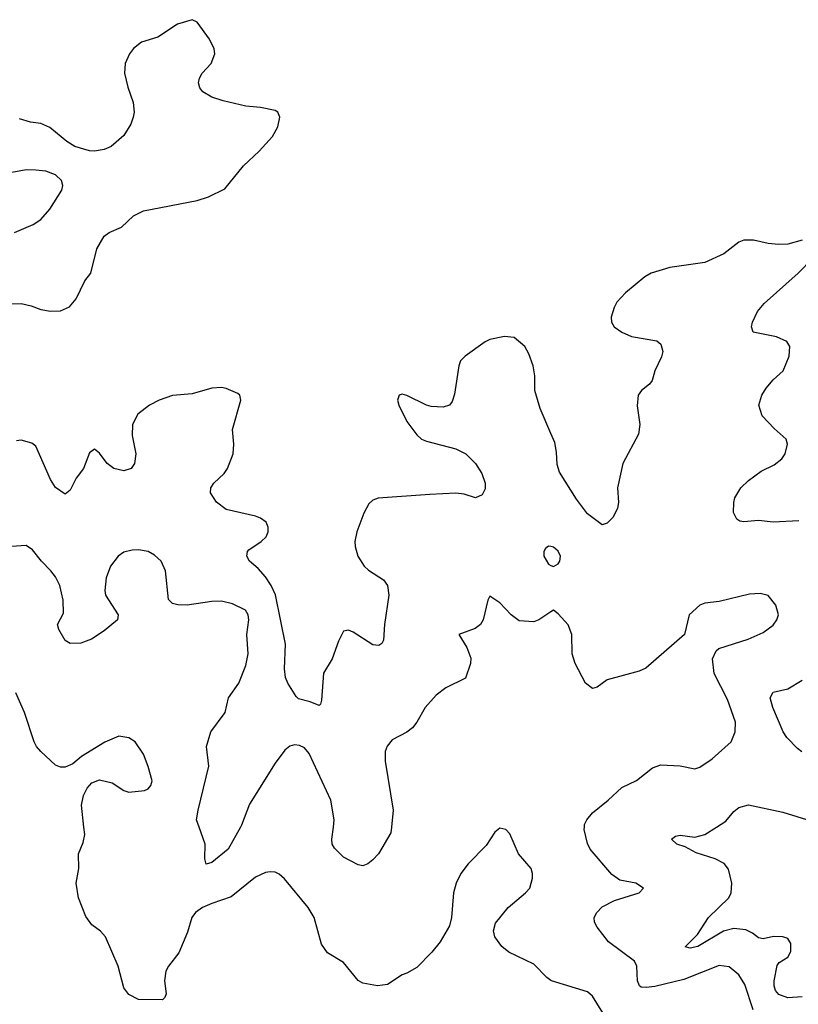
# Model space of a CAD drawing. Header units: inches. Extents: x 2293880 to 2522759, y 823965 to 1006879.
# Tile 173 of 256: x 2327823 to 2331014, y 999274 to 1003309. Entities that reach past the tile are written whole.
import ezdxf

# ---------------------------------------------------------------- set-up
doc = ezdxf.new("R2010")
doc.units = ezdxf.units.IN
doc.header["$MEASUREMENT"] = 0
for name, color, linetype in [('C3020', 7, 'Continuous'), ('C3030', 7, 'Continuous'), ('C3929', 7, 'Continuous'), ('C3939', 7, 'Continuous')]:
    doc.layers.add(name, color=color, linetype=linetype)

msp = doc.modelspace()

# ---------------------------------------------------------------- linework, layer by layer
at = {"layer": 'C3020', "color": 5}
for points, elevation in [([(2327790, 1002144.4), (2327830, 1002146), (2327870, 1002137.1), (2327910, 1002121.6), (2327950, 1002114.4), (2327990, 1002116.4), (2328027.3, 1002132.8), (2328054.7, 1002165.3), (2328090, 1002239.1), (2328114.3, 1002270), (2328139.1, 1002370), (2328170, 1002421.6), (2328190, 1002437.1), (2328240.7, 1002459.3), (2328290, 1002504.9), (2328330, 1002525.3), (2328550, 1002568.9), (2328596.6, 1002583.4), (2328663.6, 1002616.4), (2328739.8, 1002710), (2328804.4, 1002770), (2328859.6, 1002830), (2328880.5, 1002870), (2328889.6, 1002910), (2328880.9, 1002930), (2328870, 1002937.6), (2328809.8, 1002949.8), (2328750, 1002955.4), (2328657.1, 1002977.1), (2328611.3, 1002991.3), (2328574, 1003014), (2328561.1, 1003030), (2328556.4, 1003050), (2328559.7, 1003070), (2328571.3, 1003090), (2328607.8, 1003130), (2328623.5, 1003170), (2328620.5, 1003190), (2328601.1, 1003230), (2328550, 1003299.3), (2328530, 1003309.4), (2328470, 1003291.6), (2328390, 1003238), (2328323, 1003217), (2328290, 1003191.6), (2328274, 1003170), (2328256, 1003130), (2328253.1, 1003090), (2328266.6, 1003033.4), (2328288.7, 1002970), (2328292.2, 1002930), (2328288.7, 1002910), (2328278.2, 1002881.8), (2328250, 1002834.5), (2328198, 1002790), (2328170, 1002778), (2328130, 1002770.8), (2328110, 1002771.8), (2328050, 1002789.8), (2328016.3, 1002810), (2327947.2, 1002867.2), (2327910, 1002883.5), (2327868, 1002890), (2327823.3, 1002903.3)], 220), ([(2327802.4, 1002437.6), (2327878, 1002470), (2327909.8, 1002490.2), (2327947.1, 1002532.9), (2327995.6, 1002610), (2328000.4, 1002630), (2327994.8, 1002650), (2327970, 1002673.5), (2327930, 1002689), (2327890, 1002693), (2327850, 1002693.7), (2327770, 1002679.5)], 240), ([(2330000, 1001613.5), (2329956.3, 1001716.3), (2329933.5, 1001790), (2329933.6, 1001850), (2329927.1, 1001890), (2329910, 1001939.5), (2329893.3, 1001970), (2329850, 1002006.3), (2329810, 1002011.2), (2329750, 1001998.9), (2329730, 1001989.7), (2329648.4, 1001930), (2329630, 1001911.6), (2329622.3, 1001890), (2329605.3, 1001774.7), (2329595.2, 1001744.8), (2329584.7, 1001730), (2329558.3, 1001721.7), (2329510, 1001724.2), (2329489.8, 1001729.8), (2329410, 1001769.6), (2329390, 1001774.5), (2329378, 1001770), (2329370.7, 1001750), (2329376.4, 1001730), (2329410, 1001662.4), (2329450, 1001607.2), (2329470, 1001590.3), (2329490, 1001582), (2329610.3, 1001550.3), (2329650.7, 1001530), (2329690.6, 1001490), (2329716.3, 1001450), (2329730.6, 1001410), (2329730, 1001386), (2329718, 1001362), (2329690.6, 1001349.4), (2329644.4, 1001364.4), (2329610, 1001368.2), (2329503.3, 1001363.3), (2329291.5, 1001348.5), (2329270, 1001340.5), (2329254.4, 1001325.6), (2329233, 1001287), (2329205.2, 1001210), (2329196.2, 1001170), (2329197.8, 1001150), (2329209.3, 1001110), (2329234.9, 1001070), (2329252.8, 1001052.8), (2329313.9, 1001013.9), (2329330.3, 1000990), (2329335.3, 1000950), (2329318.7, 1000830), (2329314.4, 1000765.6), (2329307.7, 1000752.3), (2329295.2, 1000744.8), (2329270, 1000747), (2329190, 1000799.6), (2329170, 1000807.3), (2329150, 1000802.7), (2329130, 1000762.7), (2329103.1, 1000690), (2329068.5, 1000631.5), (2329059.9, 1000520.1), (2329056.2, 1000503.8), (2329050, 1000498), (2329013.9, 1000513.9), (2328966.2, 1000526.2), (2328955.6, 1000535.6), (2328921.6, 1000590), (2328912.7, 1000612.7), (2328908.1, 1000648.1), (2328913, 1000750), (2328871.8, 1000951.8), (2328853.8, 1000990), (2328830, 1001025.5), (2328800.4, 1001060.4), (2328764.5, 1001090), (2328754, 1001110), (2328756.8, 1001130), (2328762.9, 1001137.1), (2328812.6, 1001170), (2328833.8, 1001190), (2328841.6, 1001210), (2328840.8, 1001230), (2328833.1, 1001250), (2328810, 1001266.4), (2328790, 1001274.2), (2328670, 1001301.3), (2328630, 1001331.8), (2328604.7, 1001370), (2328606.3, 1001390), (2328618.7, 1001410), (2328660.9, 1001450), (2328675.1, 1001470), (2328697.6, 1001530), (2328700.5, 1001570), (2328695.1, 1001630), (2328729.3, 1001750), (2328725.2, 1001770), (2328716.6, 1001776.6), (2328670, 1001797.7), (2328650, 1001801.7), (2328610, 1001798.5), (2328530, 1001776.4), (2328450, 1001768.7), (2328395.5, 1001750), (2328354.9, 1001730), (2328307.2, 1001692.8), (2328285.8, 1001650), (2328284.5, 1001604.5), (2328299.3, 1001530), (2328294.4, 1001490), (2328280.5, 1001470), (2328250, 1001460.9), (2328209.8, 1001469.8), (2328182, 1001490), (2328150, 1001532.7), (2328130, 1001549.2), (2328110, 1001534), (2328085.3, 1001470), (2328054.9, 1001430), (2328030, 1001381.2), (2328010, 1001364.5), (2327970, 1001392.3), (2327950, 1001424.5), (2327890, 1001561.2), (2327873.6, 1001573.6), (2327830, 1001586.6), (2327810, 1001583.7)], 220), ([(2328558.8, 1000000), (2328548.3, 1000030), (2328554.2, 1000070), (2328598.5, 1000250), (2328588.3, 1000330), (2328606.3, 1000390), (2328664.8, 1000470), (2328679.3, 1000530), (2328721.5, 1000590), (2328750, 1000662.8), (2328759.8, 1000710), (2328754.6, 1000790), (2328761.8, 1000850), (2328759.8, 1000870), (2328748.8, 1000888.8), (2328695.7, 1000915.7), (2328650, 1000925.6), (2328610, 1000924.1), (2328509.8, 1000909.8), (2328471.2, 1000911.2), (2328450, 1000917), (2328433.4, 1000933.4), (2328420.5, 1001050), (2328402.9, 1001090), (2328375.2, 1001115.2), (2328350, 1001129.6), (2328310, 1001136.9), (2328284.9, 1001135.1), (2328250, 1001126.6), (2328227.3, 1001110), (2328195.5, 1001070), (2328178.3, 1001021.7), (2328171.6, 1000970), (2328175.6, 1000950), (2328226.4, 1000870), (2328223.8, 1000850), (2328170, 1000804), (2328118, 1000770), (2328074, 1000754), (2328030, 1000752.7), (2328010, 1000765.2), (2327984, 1000810), (2327978.7, 1000830), (2328002.6, 1000877.4), (2328002, 1000930), (2327987.3, 1000990), (2327970, 1001026.2), (2327950.9, 1001050.9), (2327912.1, 1001090), (2327876.4, 1001136.4), (2327850, 1001154.5), (2327790, 1001149.7)], 240), ([(2330000, 1001149.7), (2329990, 1001152), (2329977.5, 1001142.5), (2329970.6, 1001130), (2329970.4, 1001110), (2329990, 1001077.1), (2330000, 1001072.6)], 240), ([(2330000, 1000882.1), (2329950.5, 1000849.5), (2329930, 1000841.2), (2329870, 1000845.2), (2329837.2, 1000870), (2329790, 1000919), (2329750, 1000946), (2329742, 1000930), (2329722.8, 1000850), (2329711, 1000830), (2329690, 1000814), (2329622, 1000790), (2329655.6, 1000735.6), (2329672.1, 1000692.1), (2329670.4, 1000670), (2329650.4, 1000610), (2329570, 1000571.2), (2329530, 1000541.3), (2329484.2, 1000490), (2329450.3, 1000430), (2329432.6, 1000407.4), (2329410, 1000388.5), (2329350, 1000358.3), (2329328.5, 1000331.5), (2329321.3, 1000310), (2329320.7, 1000270), (2329353.2, 1000070), (2329346.3, 1000000)], 240), ([(2328086.5, 1000000), (2328076.9, 1000090), (2328084.5, 1000130), (2328100.1, 1000159.9), (2328118.9, 1000181.1), (2328150, 1000194), (2328201.7, 1000181.7), (2328250, 1000150.6), (2328270, 1000143), (2328335.3, 1000150), (2328350, 1000157.3), (2328360.9, 1000170), (2328366.6, 1000190), (2328350, 1000248.7), (2328330, 1000299), (2328297.2, 1000350), (2328270, 1000366), (2328230, 1000372.7), (2328172.1, 1000347.9), (2328076, 1000290), (2328041.1, 1000258.9), (2328010, 1000245.6), (2327990, 1000246), (2327970, 1000254), (2327910, 1000309.6), (2327892.8, 1000330), (2327883.1, 1000350), (2327843.1, 1000470), (2327808, 1000550)], 260), ([(2329108.9, 1000000), (2329112.5, 1000030), (2329098.2, 1000110), (2329010, 1000301.6), (2328990, 1000325.1), (2328970, 1000334.7), (2328950, 1000336.9), (2328930, 1000331.1), (2328910, 1000314.7), (2328870, 1000261.6), (2328765.5, 1000094.5), (2328732.7, 1000007.3), (2328728.6, 1000000)], 240)]:
    msp.add_lwpolyline(points, dxfattribs=dict(at, elevation=elevation))
at = {"layer": 'C3030', "color": 5}
for points, elevation in [([(2331030, 1002405.1), (2330970, 1002389.6), (2330931.8, 1002388.2), (2330890, 1002392.6), (2330830, 1002406.3), (2330790, 1002405.1), (2330770, 1002397), (2330708, 1002350), (2330630, 1002314.2), (2330486.8, 1002293.2), (2330410.5, 1002270), (2330384.6, 1002255.4), (2330304.9, 1002190), (2330270, 1002151.8), (2330258.7, 1002130), (2330247, 1002090), (2330248.5, 1002070), (2330259.3, 1002050), (2330290, 1002028.7), (2330330, 1002010.3), (2330433.3, 1001993.3), (2330450, 1001978.8), (2330458.7, 1001950), (2330452.8, 1001927.2), (2330425.5, 1001870), (2330414.8, 1001830), (2330404.5, 1001815.5), (2330371.3, 1001790), (2330358, 1001770), (2330353.7, 1001726.3), (2330364.4, 1001650), (2330358.4, 1001610), (2330294.9, 1001490), (2330272.7, 1001390), (2330276.5, 1001330), (2330273.1, 1001306.9), (2330255.5, 1001270), (2330230, 1001246), (2330210, 1001239.3), (2330150, 1001283.7), (2330104.4, 1001344.4), (2330034.5, 1001454.5), (2330025.8, 1001485.8), (2330023.3, 1001536.7), (2330015.9, 1001575.9), (2330000, 1001613.5)], 220), ([(2331015.7, 1001255.7), (2330910, 1001249.9), (2330850, 1001256.8), (2330790, 1001251), (2330773.6, 1001253.6), (2330761.8, 1001261.8), (2330748.7, 1001290), (2330749, 1001330), (2330753.8, 1001350), (2330777.6, 1001390), (2330810, 1001421.3), (2330860.8, 1001459.2), (2330914.8, 1001485.2), (2330945.6, 1001510), (2330959.6, 1001530), (2330969.5, 1001569.5), (2330963.7, 1001590), (2330914.2, 1001634.2), (2330865.8, 1001685.8), (2330852.3, 1001730), (2330864.4, 1001770), (2330881.4, 1001798.6), (2330910, 1001832.7), (2330951.6, 1001870), (2330975.6, 1001930), (2330978.7, 1001970), (2330966.6, 1001990), (2330923.7, 1002010), (2330828.3, 1002028.3), (2330821.2, 1002050), (2330825.5, 1002070), (2330846, 1002114), (2330873.8, 1002146.2), (2331013.3, 1002270), (2331071.6, 1002330)], 220), ([(2330000, 1001072.6), (2330010, 1001068), (2330030, 1001078.4), (2330036.4, 1001090), (2330038.7, 1001110), (2330030, 1001131.5), (2330010, 1001147.3), (2330000, 1001149.7)], 240), ([(2330137.2, 1000000), (2330137.8, 1000010), (2330146.5, 1000030), (2330170, 1000059.1), (2330234.7, 1000110), (2330290, 1000162.4), (2330350, 1000190.8), (2330416.6, 1000243.4), (2330450, 1000255.5), (2330530, 1000250.5), (2330590, 1000239.1), (2330610, 1000245.5), (2330660.4, 1000279.6), (2330738.7, 1000350), (2330755.3, 1000390), (2330756.1, 1000430), (2330723, 1000523), (2330668.2, 1000630), (2330662, 1000690), (2330677, 1000723), (2330687.6, 1000732.4), (2330808.7, 1000770), (2330870, 1000798), (2330910, 1000827.3), (2330926, 1000850), (2330932.7, 1000870), (2330921.2, 1000910), (2330890, 1000949), (2330857, 1000957), (2330814.2, 1000954.2), (2330690, 1000925.1), (2330630, 1000918), (2330610.4, 1000909.6), (2330566, 1000870), (2330547.3, 1000790), (2330388.7, 1000651.3), (2330361.1, 1000638.9), (2330230, 1000604.2), (2330190, 1000573.6), (2330170, 1000568), (2330142, 1000590), (2330098.7, 1000670), (2330087.3, 1000710), (2330086.3, 1000790), (2330070, 1000829.2), (2330030, 1000874), (2330010, 1000888.7), (2330000, 1000882.1)], 240), ([(2331028.3, 1000308.3), (2331010, 1000322.8), (2330967.2, 1000367.2), (2330952.1, 1000390), (2330909.2, 1000490), (2330898.8, 1000530), (2330910, 1000553.1), (2330970, 1000567.2), (2331030, 1000602.2)], 220), ([(2330677.9, 1000000), (2330716.2, 1000023.8), (2330750, 1000063.7), (2330770, 1000080.3), (2330810, 1000091.6), (2330950, 1000060.9), (2331065, 1000025)], 220)]:
    msp.add_lwpolyline(points, dxfattribs=dict(at, elevation=elevation))
at = {"layer": 'C3929', "color": 5}
for points, elevation in [([(2330000, 999371.8), (2329983.3, 999383.3), (2329930, 999438.4), (2329827.5, 999487.5), (2329798.4, 999510), (2329769.5, 999550), (2329764.8, 999575.2), (2329773.4, 999606.6), (2329824.5, 999670), (2329896, 999730), (2329913.2, 999750), (2329925.1, 999790), (2329925.1, 999810), (2329918.4, 999830), (2329867, 999890), (2329831.9, 999971.9), (2329815.3, 999990), (2329790, 999995.3), (2329770, 999979), (2329735.3, 999924.7), (2329661.3, 999850), (2329630.3, 999810), (2329611.8, 999770), (2329601.1, 999730), (2329592.4, 999630), (2329584.4, 999595.6), (2329546.4, 999530), (2329512.4, 999487.6), (2329450, 999424.2), (2329410, 999400.7), (2329390, 999394), (2329330, 999355.1), (2329290, 999349.7), (2329230, 999359.7), (2329210, 999371.6), (2329150, 999444.7), (2329084.6, 999484.6), (2329060, 999520), (2329030, 999629.3), (2329005.1, 999670), (2328908.1, 999788.1), (2328886.6, 999806.6), (2328870, 999814.7), (2328850, 999816.9), (2328830, 999813.7), (2328790, 999794.8), (2328690, 999714.4), (2328610, 999686.8), (2328572.7, 999670), (2328544.2, 999650), (2328528.9, 999630), (2328510.3, 999570), (2328474.8, 999485.2), (2328432.7, 999430), (2328422.4, 999410), (2328417, 999370), (2328423.4, 999316.6), (2328418.7, 999301.3), (2328407.9, 999292.1), (2328310, 999293.3), (2328270, 999314), (2328250, 999340.9), (2328227.4, 999430), (2328175.1, 999550), (2328153.9, 999573.9), (2328119.1, 999599.1), (2328094.1, 999634.1), (2328064.7, 999710), (2328055.1, 999770), (2328065.1, 999830), (2328063.7, 999890), (2328083, 999937), (2328089.7, 999970), (2328086.5, 1000000)], 260), ([(2328728.6, 1000000), (2328677.4, 999910), (2328610, 999854.5), (2328587.8, 999847.8), (2328581.4, 999870), (2328583.4, 999930), (2328558.8, 1000000)], 240), ([(2329346.3, 1000000), (2329343.9, 999976.1), (2329293, 999890), (2329270, 999866), (2329250, 999849.3), (2329230, 999841.2), (2329210, 999846), (2329150, 999876.3), (2329113, 999913), (2329104, 999930), (2329102.7, 999950), (2329108.9, 1000000)], 240)]:
    msp.add_lwpolyline(points, dxfattribs=dict(at, elevation=elevation))
at = {"layer": 'C3939', "color": 5}
for points, elevation in [([(2330828.6, 999251.4), (2330794.6, 999354.6), (2330770, 999394.7), (2330730, 999426.6), (2330690, 999433.2), (2330544.4, 999375.6), (2330426.2, 999346.2), (2330390, 999341.9), (2330370, 999344.4), (2330363.1, 999350), (2330355, 999370), (2330351.8, 999430), (2330342.4, 999450), (2330235.6, 999530), (2330189.5, 999590), (2330178.4, 999610), (2330177.6, 999630), (2330187.8, 999650), (2330210, 999672.7), (2330260.8, 999699.2), (2330362, 999730), (2330379, 999750), (2330348, 999770), (2330282.6, 999782.6), (2330250, 999805.1), (2330161.3, 999910), (2330150, 999933.2), (2330136.5, 999990), (2330137.2, 1000000)], 240), ([(2331030, 999304.8), (2330970, 999300.3), (2330934.3, 999314.3), (2330920.3, 999330), (2330914, 999350), (2330914.8, 999370), (2330926.9, 999433.1), (2330934.7, 999445.3), (2330970, 999467.2), (2330982.3, 999490), (2330982.8, 999522.8), (2330970, 999542.9), (2330950.8, 999550.8), (2330911.6, 999551.6), (2330870, 999541.6), (2330850, 999546.6), (2330825.7, 999565.7), (2330799.1, 999579.1), (2330750, 999584.2), (2330707, 999573), (2330601.6, 999510), (2330570, 999503.9), (2330549.7, 999509.7), (2330600.5, 999559.5), (2330646, 999630), (2330728.3, 999710), (2330739.1, 999730), (2330741.1, 999770), (2330727.2, 999827.2), (2330710, 999850.7), (2330673.3, 999870), (2330594.9, 999894.9), (2330550, 999919.3), (2330516.2, 999930), (2330494.5, 999950), (2330510, 999962.4), (2330530, 999967.2), (2330590, 999959.3), (2330630, 999970.2), (2330677.9, 1000000)], 220), ([(2330229.9, 999209.9), (2330170, 999307.6), (2330150, 999325.1), (2330002.7, 999370), (2330000, 999371.8)], 260)]:
    msp.add_lwpolyline(points, dxfattribs=dict(at, elevation=elevation))

doc.saveas('drawing.dxf')
